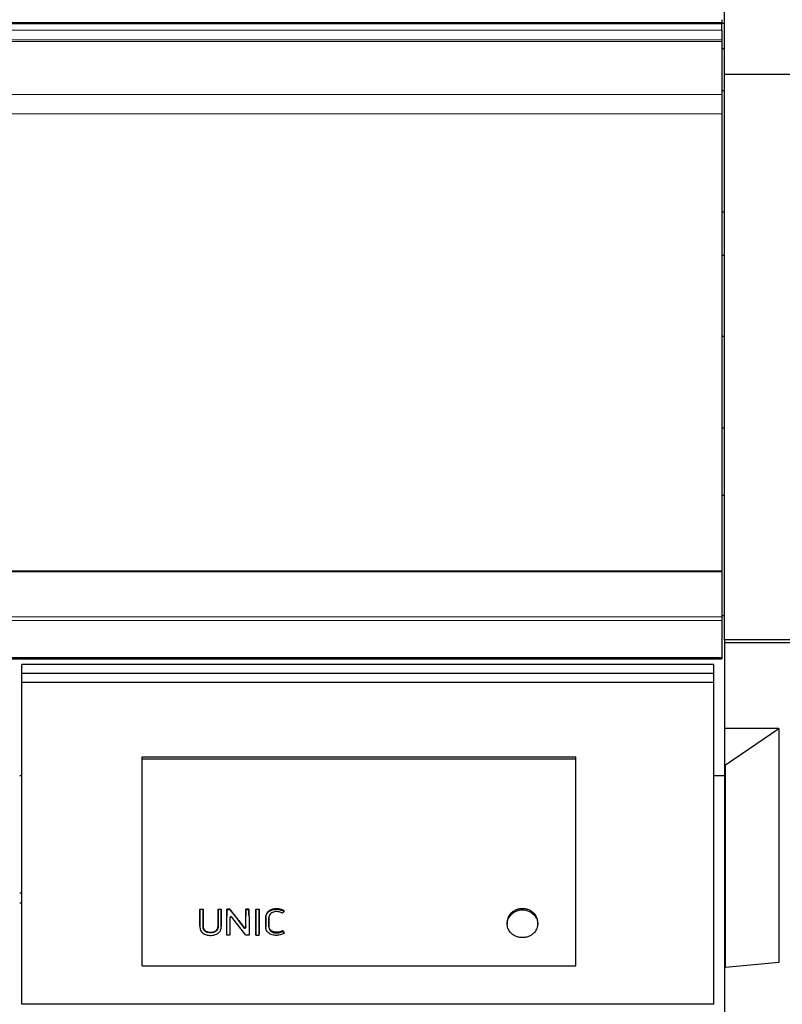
# Model space of a CAD drawing. Header units: inches. Extents: x 0 to 23760, y -13 to 16800.
# Tile 204 of 247: x 21005 to 21709, y 12959 to 13868. Entities that reach past the tile are written whole.
import ezdxf

# ---------------------------------------------------------------- set-up
doc = ezdxf.new("R2010")
doc.units = ezdxf.units.IN
doc.layers.add('1', color=7, linetype='Continuous', true_color=0xffffff)
doc.layers.add('254', color=7, linetype='Continuous', true_color=0xffffff)

msp = doc.modelspace()

# ---------------------------------------------------------------- linework, layer by layer
at = {"layer": '1', "color": 2, "linetype": 'Continuous', "lineweight": 25}
for p, q in [((21655.486, 13817.059), (21655.486, 14085.796)), ((21652.987, 13863.701), (20277.987, 13863.701)), ((21652.987, 13867.56), (21652.987, 13865.004)), ((21652.987, 13865.004), (21652.987, 13863.701)), ((21655.486, 13864.029), (21652.987, 13864.029)), ((21652.987, 13857.779), (21652.987, 13863.701)), ((21652.987, 13857.779), (21652.987, 13848.873)), ((21652.987, 13848.873), (21652.987, 13847.558)), ((21652.987, 13847.558), (21652.987, 13847.402)), ((21652.987, 13847.402), (21652.987, 13847.289)), ((21652.987, 13847.289), (21652.987, 13798.446)), ((21655.486, 13840.796), (21652.987, 13840.796)), ((21655.486, 13295.02), (21655.486, 13817.059)), ((22011.986, 13817.059), (21655.486, 13817.059)), ((21655.486, 13801.796), (21652.987, 13801.796)), ((21652.987, 13798.446), (21652.987, 13780.705)), ((21652.987, 13780.705), (21652.987, 13358.943)), ((21655.486, 13689.796), (21652.987, 13689.796)), ((21655.486, 13649.796), (21652.987, 13649.796)), ((21652.986, 13575.441), (21655.486, 13575.441)), ((21652.986, 13490.866), (21655.486, 13490.866)), ((21652.957, 13428.548), (21655.486, 13428.548)), ((20277.987, 13358.943), (21652.987, 13358.943)), ((20277.987, 13358.376), (21652.987, 13358.376)), ((21652.987, 13358.943), (21652.987, 13358.376)), ((21652.987, 13358.376), (21652.987, 13316.235)), ((21652.957, 13317.672), (21655.486, 13317.672)), ((21652.987, 13316.235), (21652.987, 13313.126)), ((21652.987, 13313.126), (21652.987, 13279.003)), ((21986.986, 13295.02), (21655.486, 13295.02)), ((21655.486, 13295.02), (21655.486, 13292.281)), ((21986.986, 13292.281), (21655.486, 13292.281)), ((21655.486, 13292.281), (21655.486, 13213.428)), ((21652.987, 13279.003), (21652.987, 13278.467)), ((21652.987, 13278.467), (21652.987, 13277.507)), ((20277.987, 13277.507), (21652.987, 13277.507)), ((21705.775, 13213.434), (21655.486, 13213.434)), ((21655.486, 13213.434), (21655.486, 13179.824)), ((21656.486, 13179.824), (21705.775, 13213.434)), ((21705.775, 13213.434), (21705.775, 12997.458)), ((21117.749, 13187.053), (21518.249, 13187.053)), ((21117.749, 13185.451), (21117.749, 13187.053)), ((21518.249, 13185.451), (21518.249, 13187.053)), ((21117.749, 13185.451), (21518.249, 13185.451)), ((21117.749, 12994.291), (21117.749, 13185.451)), ((21518.249, 12994.291), (21518.249, 13185.451)), ((21655.486, 13179.824), (21655.486, 12992.664)), ((21656.486, 13179.824), (21655.486, 13179.824)), ((21656.486, 12992.664), (21656.486, 13179.824)), ((21004.731, 13169.912), (21006.724, 13169.912)), ((21645.676, 13169.912), (21655.486, 13169.912)), ((21006.741, 13061.456), (21004.741, 13061.456)), ((21006.741, 13052.221), (21004.741, 13052.221)), ((21171.209, 13046.13), (21171.209, 13046.571)), ((21171.209, 13046.571), (21174.01, 13046.571)), ((21174.01, 13046.13), (21171.209, 13046.13)), ((21174.01, 13046.13), (21174.01, 13046.571)), ((21187.973, 13046.13), (21187.973, 13046.571)), ((21187.973, 13046.571), (21190.774, 13046.571)), ((21190.774, 13046.13), (21187.973, 13046.13)), ((21190.774, 13046.13), (21190.774, 13046.571)), ((21198.842, 13046.571), (21195.999, 13046.571)), ((21195.999, 13046.13), (21195.999, 13046.571)), ((21195.999, 13046.13), (21198.842, 13046.13)), ((21198.842, 13046.13), (21198.842, 13046.571)), ((21216.456, 13046.571), (21213.655, 13046.571)), ((21213.655, 13046.13), (21213.655, 13046.571)), ((21213.655, 13046.13), (21216.456, 13046.13)), ((21216.456, 13046.13), (21216.456, 13046.571)), ((21222.929, 13046.571), (21225.73, 13046.571)), ((21222.929, 13046.13), (21222.929, 13046.571)), ((21225.73, 13046.13), (21222.929, 13046.13)), ((21225.73, 13046.13), (21225.73, 13046.571)), ((21248.799, 13044.605), (21248.799, 13045.05)), ((21190.807, 13029.932), (21190.786, 13039.725)), ((21195.951, 13022.679), (21195.987, 13039.725)), ((21198.814, 13038.797), (21198.848, 13022.679)), ((21213.555, 13022.679), (21200.637, 13039.288)), ((21205.396, 13037.69), (21211.795, 13029.455)), ((21213.622, 13029.938), (21213.643, 13039.725)), ((21216.468, 13039.725), (21216.504, 13022.679)), ((21222.917, 13039.725), (21222.881, 13022.679)), ((21225.777, 13022.679), (21225.742, 13039.725)), ((21454.833, 13034.607), (21454.833, 13032.976)), ((21483.027, 13032.976), (21483.027, 13034.607)), ((21171.174, 13030.747), (21171.174, 13030.199)), ((21190.807, 13029.915), (21190.807, 13029.932)), ((21231.992, 13030.653), (21231.992, 13030.105)), ((21234.855, 13031.425), (21234.855, 13031.962)), ((21247.568, 13026.094), (21247.568, 13026.69)), ((21247.568, 13026.094), (21248.896, 13024.243)), ((21248.896, 13024.243), (21248.896, 13024.864)), ((21195.951, 13022.679), (21195.951, 13023.323)), ((21198.848, 13022.679), (21195.951, 13022.679)), ((21198.848, 13022.679), (21198.848, 13023.323)), ((21216.504, 13022.679), (21213.555, 13022.679)), ((21216.504, 13022.679), (21216.504, 13023.323)), ((21222.881, 13022.679), (21222.881, 13023.323)), ((21222.881, 13022.679), (21225.777, 13022.679)), ((21225.777, 13022.679), (21225.777, 13023.323)), ((21705.775, 12997.458), (21656.486, 12992.664)), ((21117.749, 12994.291), (21518.249, 12994.291)), ((21656.486, 12992.664), (21655.486, 12992.664)), ((21655.486, 12992.661), (21655.486, 12670.017))]:
    msp.add_line(p, q, dxfattribs=at)
at = {"layer": '1', "color": 110, "linetype": 'Continuous', "lineweight": 13}
for p, q in [((16427.987, 13865.004), (21652.987, 13865.004)), ((20277.987, 13857.779), (21652.987, 13857.779)), ((20277.987, 13848.873), (21652.987, 13848.873)), ((20277.987, 13847.558), (21652.987, 13847.558)), ((20277.987, 13847.402), (21652.987, 13847.402)), ((20277.987, 13847.289), (21652.987, 13847.289)), ((20277.987, 13798.446), (21652.987, 13798.446)), ((20277.987, 13780.705), (21652.987, 13780.705)), ((20277.987, 13316.235), (21652.987, 13316.235)), ((20277.987, 13313.126), (21652.987, 13313.126)), ((20277.987, 13279.003), (21652.987, 13279.003)), ((20277.987, 13278.467), (21652.987, 13278.467)), ((21241.612, 13046.441), (21241.612, 13046.881)), ((21171.197, 13039.725), (21171.197, 13040.192)), ((21174.022, 13039.725), (21174.022, 13040.192)), ((21187.961, 13039.725), (21187.961, 13040.192)), ((21190.786, 13039.725), (21190.786, 13040.192)), ((21195.987, 13039.725), (21195.987, 13040.192)), ((21198.814, 13038.797), (21198.814, 13038.798)), ((21205.396, 13037.69), (21205.396, 13038.169)), ((21213.643, 13039.725), (21213.643, 13040.192)), ((21216.468, 13039.725), (21216.468, 13040.192)), ((21222.917, 13039.725), (21222.917, 13040.192)), ((21225.742, 13039.725), (21225.742, 13040.192)), ((21232.033, 13039.469), (21232.033, 13039.937)), ((21457.263, 13041.535), (21457.263, 13040.079)), ((21480.597, 13041.535), (21480.597, 13040.079)), ((21190.807, 13029.932), (21190.807, 13030.482)), ((21211.795, 13029.455), (21211.795, 13030.009)), ((21213.622, 13029.938), (21213.622, 13030.487))]:
    msp.add_line(p, q, dxfattribs=at)
at = {"layer": '1', "color": 2, "linetype": 'Continuous', "lineweight": 25}
for centre, major_axis, ratio, start_param, end_param in [((21468.93, 13033.134), (-14.051, 0), 0.8870108, 3.7326986, 5.6920794), ((21190.764, 13642.457), (-1.911, 1200.902), 0.0009009, 2.0961392, 2.105511), ((21196.009, 13641.556), (1.91, 1199.783), 0.0009006, 4.171048, 4.1873742), ((21199.815, 13038.789), (-1.001, 0.044), 0.8870641, 3.788573, 6.3244483), ((21198.789, 13641.65), (-1.91, 1199.9), 0.0009006, 2.0967348, 2.1121704), ((21195.532, 13641.71), (-759.045, 1185.848), 0.2418607, 1.9442257, 1.9521119), ((21213.665, 13640.91), (1.909, 1198.981), 0.0009003, 4.1782304, 4.1876088), ((21216.445, 13641.687), (-1.91, 1199.946), 0.0009006, 2.0958592, 2.1121836), ((21222.939, 13641.688), (1.91, 1199.947), 0.0009006, 4.1710013, 4.1873258), ((21225.719, 13641.754), (-1.91, 1200.029), 0.0009007, 2.0958837, 2.1122072), ((21212.621, 13029.946), (-1.001, 0.027), 0.8769779, 0.6237267, 3.1630783), ((21230.25, 13638.437), (-693.968, 1184.986), 0.232747, 1.9722772, 1.974055)]:
    msp.add_ellipse(centre, major_axis=major_axis, ratio=ratio, start_param=start_param, end_param=end_param, dxfattribs=at)
for points in [[(21171.197, 13040.192), (21171.201, 13042.315), (21171.205, 13044.441), (21171.209, 13046.571)], [(21174.01, 13046.571), (21174.014, 13044.441), (21174.017, 13042.315), (21174.022, 13040.192)], [(21187.961, 13040.192), (21187.966, 13042.315), (21187.969, 13044.441), (21187.973, 13046.571)], [(21190.774, 13046.571), (21190.778, 13044.441), (21190.782, 13042.315), (21190.786, 13040.192)], [(21195.999, 13046.571), (21195.995, 13044.441), (21195.991, 13042.315), (21195.987, 13040.192)], [(21213.655, 13046.571), (21213.651, 13044.441), (21213.647, 13042.315), (21213.643, 13040.192)], [(21216.468, 13040.192), (21216.463, 13042.315), (21216.46, 13044.441), (21216.456, 13046.571)], [(21222.917, 13040.192), (21222.921, 13042.315), (21222.925, 13044.441), (21222.929, 13046.571)], [(21225.73, 13046.571), (21225.734, 13044.441), (21225.737, 13042.315), (21225.742, 13040.192)], [(21247.448, 13042.766), (21246.504, 13043.362), (21245.446, 13043.738), (21244.327, 13043.993)]]:
    msp.add_open_spline(points, degree=3, dxfattribs=at)
for points, knots in [([(21171.209, 13046.13), (21171.208, 13045.55), (21171.207, 13044.97), (21171.203, 13042.835), (21171.2, 13041.28), (21171.197, 13039.725)], [0, 0, 0, 0, 0.2717687, 0.2717687, 1, 1, 1, 1]), ([(21174.022, 13039.725), (21174.021, 13040.306), (21174.02, 13040.886), (21174.015, 13043.021), (21174.013, 13044.576), (21174.01, 13046.13)], [0, 0, 0, 0, 0.2717687, 0.2717687, 1, 1, 1, 1]), ([(21187.973, 13046.13), (21187.972, 13045.55), (21187.971, 13044.97), (21187.967, 13042.835), (21187.965, 13041.28), (21187.961, 13039.725)], [0, 0, 0, 0, 0.2717687, 0.2717687, 1, 1, 1, 1]), ([(21190.786, 13039.725), (21190.785, 13040.306), (21190.784, 13040.886), (21190.78, 13043.021), (21190.777, 13044.576), (21190.774, 13046.13)], [0, 0, 0, 0, 0.2717687, 0.2717687, 1, 1, 1, 1]), ([(21195.987, 13039.725), (21195.99, 13041.28), (21195.993, 13042.835), (21195.997, 13044.97), (21195.998, 13045.55), (21195.999, 13046.13)], [0, 0, 0, 0, 0.7282313, 0.7282313, 1, 1, 1, 1]), ([(21205.396, 13038.169), (21204.304, 13039.566), (21203.211, 13040.965), (21201.027, 13043.766), (21199.935, 13045.168), (21198.842, 13046.571)], [0, 0, 0, 0, 0.5, 0.5, 1, 1, 1, 1]), ([(21198.842, 13046.13), (21199.907, 13044.759), (21200.972, 13043.388), (21202.783, 13041.055), (21203.53, 13040.093), (21204.65, 13038.651), (21205.023, 13038.171), (21205.396, 13037.69)], [0, 0, 0, 0, 0.4873931, 0.4873931, 0.829131, 0.829131, 1, 1, 1, 1]), ([(21213.643, 13039.725), (21213.646, 13041.28), (21213.649, 13042.835), (21213.653, 13044.97), (21213.654, 13045.55), (21213.655, 13046.13)], [0, 0, 0, 0, 0.7282313, 0.7282313, 1, 1, 1, 1]), ([(21216.456, 13046.13), (21216.459, 13044.576), (21216.461, 13043.021), (21216.465, 13040.886), (21216.467, 13040.306), (21216.468, 13039.725)], [0, 0, 0, 0, 0.7282313, 0.7282313, 1, 1, 1, 1]), ([(21222.929, 13046.13), (21222.928, 13045.55), (21222.927, 13044.97), (21222.923, 13042.835), (21222.92, 13041.28), (21222.917, 13039.725)], [0, 0, 0, 0, 0.2717687, 0.2717687, 1, 1, 1, 1]), ([(21225.742, 13039.725), (21225.74, 13040.306), (21225.739, 13040.886), (21225.735, 13043.021), (21225.732, 13044.576), (21225.73, 13046.13)], [0, 0, 0, 0, 0.2717687, 0.2717687, 1, 1, 1, 1]), ([(21241.612, 13046.881), (21241.033, 13046.881), (21240.461, 13046.846), (21239.329, 13046.701), (21238.77, 13046.592), (21238.149, 13046.423), (21238.08, 13046.404), (21237.943, 13046.364), (21237.739, 13046.302), (21237.269, 13046.146), (21236.879, 13045.99), (21236.371, 13045.762), (21236.123, 13045.638), (21235.761, 13045.435), (21235.642, 13045.364), (21235.466, 13045.255), (21235.407, 13045.217), (21235.291, 13045.141), (21235.234, 13045.103), (21234.726, 13044.752), (21234.317, 13044.405), (21233.766, 13043.836), (21233.594, 13043.637), (21233.391, 13043.379), (21233.351, 13043.327), (21233.273, 13043.221), (21233.234, 13043.168), (21233.121, 13043.007), (21233.049, 13042.899), (21232.843, 13042.571), (21232.719, 13042.347), (21232.5, 13041.89), (21232.405, 13041.657), (21232.287, 13041.298), (21232.251, 13041.177), (21232.204, 13040.994), (21232.189, 13040.932), (21232.161, 13040.809), (21232.095, 13040.5), (21232.054, 13040.188), (21232.033, 13039.937)], [0, 0, 0, 0, 0.125, 0.125, 0.25, 0.25, 0.265625, 0.265625, 0.28125, 0.3125, 0.375, 0.375, 0.4375, 0.4375, 0.46875, 0.46875, 0.484375, 0.484375, 0.5, 0.5, 0.625, 0.625, 0.6875, 0.6875, 0.703125, 0.703125, 0.71875, 0.71875, 0.75, 0.75, 0.8125, 0.8125, 0.875, 0.875, 0.90625, 0.90625, 0.921875, 0.921875, 0.9375, 1, 1, 1, 1]), ([(21232.033, 13039.469), (21232.074, 13039.973), (21232.167, 13040.468), (21232.482, 13041.436), (21232.707, 13041.901), (21233.255, 13042.775), (21233.581, 13043.194), (21234.321, 13043.962), (21234.731, 13044.309), (21235.629, 13044.932), (21236.119, 13045.206), (21237.136, 13045.664), (21237.668, 13045.851), (21239.323, 13046.301), (21240.456, 13046.441), (21241.612, 13046.441)], [0, 0, 0, 0, 0.125, 0.125, 0.25, 0.25, 0.375, 0.375, 0.5, 0.5, 0.625, 0.625, 0.75, 0.75, 1, 1, 1, 1]), ([(21237.418, 13043.2), (21236.869, 13042.854), (21236.385, 13042.419), (21235.627, 13041.445), (21235.328, 13040.899), (21234.956, 13039.768), (21234.868, 13039.173), (21234.835, 13038.287), (21234.841, 13037.991), (21234.842, 13037.4), (21234.845, 13035.922), (21234.85, 13033.853), (21234.853, 13032.08), (21234.856, 13030.898), (21234.838, 13030.303), (21234.982, 13029.136), (21235.135, 13028.554), (21235.653, 13027.47), (21236.007, 13026.956), (21236.874, 13026.063), (21237.402, 13025.687), (21238.566, 13025.093), (21239.2, 13024.885), (21240.516, 13024.616), (21241.183, 13024.565), (21242.531, 13024.598), (21243.203, 13024.665), (21244.513, 13024.885), (21245.158, 13025.029), (21246.409, 13025.463), (21247.014, 13025.748), (21247.568, 13026.094)], [0, 0, 0, 0, 0.0625, 0.0625, 0.125, 0.125, 0.1875, 0.1875, 0.21875, 0.21875, 0.25, 0.375, 0.4375, 0.4375, 0.5, 0.5, 0.5625, 0.5625, 0.625, 0.625, 0.6875, 0.6875, 0.75, 0.75, 0.8125, 0.8125, 0.875, 0.875, 0.9375, 0.9375, 1, 1, 1, 1]), ([(21244.327, 13043.993), (21243.159, 13044.26), (21241.942, 13044.378), (21240.165, 13044.211), (21239.57, 13044.096), (21238.44, 13043.747), (21237.909, 13043.51), (21237.418, 13043.2)], [0, 0, 0, 0, 0.5, 0.5, 0.75, 0.75, 1, 1, 1, 1]), ([(21248.799, 13045.05), (21248.285, 13045.38), (21247.739, 13045.664), (21247.089, 13045.931), (21247.017, 13045.96), (21246.871, 13046.016), (21246.798, 13046.043), (21246.578, 13046.122), (21246.431, 13046.172), (21245.985, 13046.312), (21245.684, 13046.394), (21245.075, 13046.537), (21244.767, 13046.599), (21244.301, 13046.678), (21244.067, 13046.713), (21243.831, 13046.744), (21243.673, 13046.763), (21243.594, 13046.772), (21243.199, 13046.815), (21242.883, 13046.84), (21242.248, 13046.873), (21241.93, 13046.881), (21241.612, 13046.881)], [0, 0, 0, 0, 0.25, 0.25, 0.28125, 0.28125, 0.3125, 0.3125, 0.375, 0.375, 0.5, 0.5, 0.625, 0.625, 0.6875, 0.71875, 0.71875, 0.75, 0.75, 0.875, 0.875, 1, 1, 1, 1]), ([(21241.612, 13046.441), (21242.886, 13046.441), (21244.158, 13046.313), (21245.999, 13045.878), (21246.602, 13045.69), (21247.744, 13045.218), (21248.286, 13044.935), (21248.799, 13044.605)], [0, 0, 0, 0, 0.5, 0.5, 0.75, 0.75, 1, 1, 1, 1]), ([(21248.799, 13044.605), (21248.708, 13044.481), (21248.617, 13044.357), (21248.166, 13043.744), (21247.807, 13043.255), (21247.448, 13042.766)], [0, 0, 0, 0, 0.202463, 0.202463, 1, 1, 1, 1]), ([(21480.597, 13041.535), (21480.436, 13041.743), (21480.1, 13042.149), (21479.739, 13042.533), (21479.178, 13043.095), (21478.779, 13043.449), (21478.143, 13043.948), (21477.924, 13044.11), (21477.587, 13044.344), (21477.473, 13044.42), (21477.241, 13044.571), (21477.124, 13044.644), (21476.535, 13045.004), (21476.047, 13045.264), (21475.04, 13045.73), (21474.521, 13045.937), (21473.718, 13046.206), (21473.446, 13046.289), (21473.101, 13046.384), (21473.032, 13046.402), (21472.894, 13046.438), (21472.686, 13046.491), (21472.478, 13046.539), (21471.781, 13046.69), (21471.22, 13046.781), (21470.087, 13046.903), (21469.516, 13046.934), (21468.795, 13046.934), (21468.651, 13046.932), (21468.434, 13046.927), (21468.362, 13046.924), (21468.218, 13046.919), (21467.858, 13046.902), (21467.5, 13046.873), (21466.648, 13046.782), (21466.087, 13046.692), (21465.255, 13046.512), (21464.704, 13046.377), (21464.161, 13046.212), (21463.823, 13046.099), (21463.756, 13046.076), (21463.622, 13046.029), (21463.422, 13045.958), (21463.224, 13045.883), (21462.832, 13045.727), (21462.576, 13045.617), (21461.82, 13045.267), (21461.333, 13045.008), (21460.63, 13044.581), (21460.401, 13044.431), (21460.063, 13044.198), (21459.951, 13044.118), (21459.786, 13043.997), (21459.731, 13043.956), (21459.623, 13043.873), (21459.569, 13043.832), (21459.087, 13043.454), (21458.685, 13043.099), (21458.122, 13042.535), (21457.76, 13042.149), (21457.424, 13041.743), (21457.263, 13041.535)], [0, 0, 0, 0, 0.03125, 0.0625, 0.0625, 0.125, 0.125, 0.15625, 0.15625, 0.171875, 0.171875, 0.1875, 0.1875, 0.25, 0.25, 0.3125, 0.3125, 0.34375, 0.34375, 0.3515625, 0.3515625, 0.359375, 0.375, 0.375, 0.4375, 0.4375, 0.5, 0.5, 0.515625, 0.515625, 0.5234375, 0.5234375, 0.53125, 0.5625, 0.5625, 0.625, 0.625, 0.65625, 0.6875, 0.6875, 0.6953125, 0.6953125, 0.703125, 0.71875, 0.71875, 0.75, 0.75, 0.8125, 0.8125, 0.84375, 0.84375, 0.859375, 0.859375, 0.8671875, 0.8671875, 0.875, 0.875, 0.9375, 0.9375, 0.96875, 1, 1, 1, 1]), ([(21171.197, 13039.725), (21171.191, 13036.814), (21171.185, 13033.903), (21171.177, 13030.263), (21171.148, 13029.535), (21171.363, 13028.083), (21171.599, 13027.351), (21172.34, 13026.004), (21172.826, 13025.389), (21174.004, 13024.321), (21174.699, 13023.867), (21176.189, 13023.155), (21177.002, 13022.889), (21178.642, 13022.521), (21179.48, 13022.416), (21181.189, 13022.346), (21182.041, 13022.379), (21183.717, 13022.596), (21184.554, 13022.784), (21186.142, 13023.327), (21186.9, 13023.689), (21188.26, 13024.586), (21188.863, 13025.126), (21189.84, 13026.345), (21190.219, 13027.005), (21190.707, 13028.446), (21190.808, 13029.183), (21190.807, 13029.932)], [0, 0, 0, 0, 0.25, 0.25, 0.3125, 0.3125, 0.375, 0.375, 0.4375, 0.4375, 0.5, 0.5, 0.5625, 0.5625, 0.625, 0.625, 0.6875, 0.6875, 0.75, 0.75, 0.8125, 0.8125, 0.875, 0.875, 0.9375, 0.9375, 1, 1, 1, 1]), ([(21171.174, 13030.747), (21171.174, 13030.966), (21171.177, 13031.185), (21171.179, 13031.496), (21171.179, 13031.587), (21171.179, 13031.77), (21171.18, 13032.044), (21171.181, 13032.683), (21171.184, 13033.963), (21171.186, 13035.06), (21171.191, 13037.257), (21171.194, 13038.724), (21171.197, 13040.192)], [0, 0, 0, 0, 0.0698215, 0.0698215, 0.0988896, 0.0988896, 0.1279577, 0.1860938, 0.3023661, 0.5349108, 0.5349108, 1, 1, 1, 1]), ([(21174.022, 13040.192), (21174.025, 13038.63), (21174.03, 13036.291), (21174.036, 13033.567), (21174.038, 13032.401), (21174.039, 13031.963), (21174.039, 13031.915), (21174.039, 13031.818), (21174.039, 13031.672), (21174.037, 13031.332), (21174.039, 13031.041), (21174.046, 13030.798), (21174.048, 13030.749), (21174.053, 13030.653), (21174.061, 13030.507), (21174.074, 13030.363), (21174.105, 13030.074), (21174.134, 13029.883), (21174.212, 13029.504), (21174.26, 13029.316), (21174.333, 13029.082), (21174.348, 13029.035), (21174.381, 13028.942), (21174.397, 13028.896), (21174.45, 13028.757), (21174.487, 13028.666), (21174.568, 13028.486), (21174.61, 13028.397), (21174.701, 13028.222), (21174.749, 13028.136), (21174.901, 13027.88), (21175.013, 13027.714), (21175.198, 13027.473), (21175.262, 13027.394), (21175.363, 13027.278), (21175.397, 13027.239), (21175.468, 13027.163), (21175.504, 13027.125), (21175.686, 13026.94), (21175.84, 13026.801), (21176.166, 13026.54), (21176.339, 13026.419), (21176.61, 13026.25), (21176.703, 13026.196), (21176.845, 13026.118), (21176.893, 13026.092), (21176.99, 13026.042), (21177.039, 13026.018), (21177.285, 13025.899), (21177.487, 13025.813), (21177.898, 13025.661), (21178.109, 13025.593), (21178.43, 13025.505), (21178.538, 13025.478), (21178.702, 13025.44), (21178.756, 13025.428), (21178.866, 13025.405), (21178.921, 13025.394), (21179.195, 13025.34), (21179.416, 13025.305), (21179.858, 13025.249), (21180.301, 13025.207), (21180.747, 13025.193), (21181.194, 13025.194), (21181.419, 13025.201), (21181.7, 13025.219), (21181.756, 13025.223), (21181.869, 13025.232), (21182.037, 13025.247), (21182.203, 13025.266), (21182.535, 13025.31), (21182.754, 13025.346), (21183.187, 13025.433), (21183.402, 13025.484), (21183.666, 13025.558), (21183.719, 13025.573), (21183.824, 13025.604), (21183.877, 13025.62), (21184.033, 13025.671), (21184.241, 13025.742), (21184.445, 13025.824), (21184.598, 13025.889), (21184.648, 13025.911), (21184.748, 13025.957), (21184.798, 13025.981), (21185.044, 13026.1), (21185.233, 13026.204), (21185.596, 13026.429), (21185.771, 13026.551), (21186.02, 13026.747), (21186.101, 13026.815), (21186.2, 13026.903), (21186.219, 13026.92), (21186.258, 13026.956), (21186.316, 13027.01), (21186.372, 13027.065), (21186.555, 13027.249), (21186.69, 13027.403), (21186.878, 13027.643), (21186.938, 13027.725), (21187.053, 13027.891), (21187.136, 13028.017), (21187.213, 13028.147), (21187.263, 13028.234), (21187.288, 13028.278), (21187.359, 13028.411), (21187.403, 13028.501), (21187.486, 13028.681), (21187.525, 13028.772), (21187.597, 13028.955), (21187.629, 13029.047), (21187.72, 13029.326), (21187.77, 13029.515), (21187.829, 13029.802), (21187.847, 13029.898), (21187.877, 13030.091), (21187.915, 13030.381), (21187.933, 13030.672), (21187.94, 13030.914), (21187.941, 13030.963), (21187.942, 13031.059), (21187.942, 13031.108), (21187.943, 13031.253), (21187.944, 13031.544), (21187.946, 13032.223), (21187.95, 13033.58), (21187.955, 13036.299), (21187.958, 13038.633), (21187.961, 13040.192)], [0, 0, 0, 0, 0.125, 0.1875, 0.21875, 0.21875, 0.2226563, 0.2226563, 0.2265625, 0.234375, 0.25, 0.25, 0.2539063, 0.2539063, 0.2578125, 0.265625, 0.265625, 0.28125, 0.28125, 0.296875, 0.296875, 0.3007813, 0.3007813, 0.3046875, 0.3046875, 0.3125, 0.3125, 0.3203125, 0.3203125, 0.328125, 0.328125, 0.34375, 0.34375, 0.3515625, 0.3515625, 0.3554688, 0.3554688, 0.359375, 0.359375, 0.375, 0.375, 0.390625, 0.390625, 0.3984375, 0.3984375, 0.4023438, 0.4023438, 0.40625, 0.40625, 0.421875, 0.421875, 0.4375, 0.4375, 0.4453125, 0.4453125, 0.4492188, 0.4492188, 0.453125, 0.453125, 0.46875, 0.46875, 0.484375, 0.5, 0.5, 0.515625, 0.515625, 0.5195313, 0.5195313, 0.5234375, 0.53125, 0.53125, 0.546875, 0.546875, 0.5625, 0.5625, 0.5664063, 0.5664063, 0.5703125, 0.5703125, 0.578125, 0.5859375, 0.5859375, 0.5898438, 0.5898438, 0.59375, 0.59375, 0.609375, 0.609375, 0.625, 0.625, 0.6328125, 0.6328125, 0.6347656, 0.6347656, 0.6367188, 0.640625, 0.640625, 0.65625, 0.65625, 0.6640625, 0.6640625, 0.671875, 0.6757813, 0.6757813, 0.6796875, 0.6796875, 0.6875, 0.6875, 0.6953125, 0.6953125, 0.703125, 0.703125, 0.71875, 0.71875, 0.7265625, 0.7265625, 0.734375, 0.75, 0.75, 0.7539063, 0.7539063, 0.7578125, 0.7578125, 0.765625, 0.78125, 0.8125, 0.875, 1, 1, 1, 1]), ([(21187.961, 13039.725), (21187.955, 13036.659), (21187.954, 13033.592), (21187.941, 13030.143), (21187.914, 13029.76), (21187.789, 13028.996), (21187.687, 13028.61), (21187.388, 13027.862), (21187.194, 13027.508), (21186.721, 13026.836), (21186.439, 13026.518), (21185.488, 13025.685), (21184.692, 13025.264), (21182.985, 13024.733), (21182.068, 13024.596), (21180.267, 13024.562), (21179.354, 13024.659), (21177.619, 13025.1), (21176.789, 13025.47), (21175.771, 13026.25), (21175.465, 13026.552), (21174.95, 13027.201), (21174.736, 13027.552), (21174.224, 13028.657), (21174.076, 13029.448), (21174.032, 13030.633), (21174.04, 13031.029), (21174.039, 13031.819), (21174.036, 13033.005), (21174.03, 13035.772), (21174.025, 13038.144), (21174.022, 13039.725)], [0, 0, 0, 0, 0.25, 0.25, 0.28125, 0.28125, 0.3125, 0.3125, 0.34375, 0.34375, 0.375, 0.375, 0.4375, 0.4375, 0.5, 0.5, 0.5625, 0.5625, 0.625, 0.625, 0.65625, 0.65625, 0.6875, 0.6875, 0.75, 0.75, 0.78125, 0.78125, 0.8125, 0.875, 1, 1, 1, 1]), ([(21248.896, 13024.243), (21248.332, 13023.889), (21247.719, 13023.601), (21246.464, 13023.116), (21245.819, 13022.911), (21244.485, 13022.6), (21243.8, 13022.494), (21242.432, 13022.373), (21241.745, 13022.352), (21240.36, 13022.406), (21239.676, 13022.486), (21238.336, 13022.753), (21237.672, 13022.942), (21235.783, 13023.671), (21234.641, 13024.398), (21233.35, 13025.806), (21232.988, 13026.326), (21232.424, 13027.417), (21232.227, 13028.004), (21232.06, 13028.892), (21232.023, 13029.191), (21231.989, 13029.792), (21231.992, 13030.095), (21231.994, 13031.003), (21231.998, 13032.817), (21232.003, 13035.236), (21232.007, 13037.353), (21232.009, 13038.26), (21232.01, 13038.864), (21232.01, 13039.167), (21232.033, 13039.469)], [0, 0, 0, 0, 0.0625, 0.0625, 0.125, 0.125, 0.1875, 0.1875, 0.25, 0.25, 0.3125, 0.3125, 0.375, 0.375, 0.5, 0.5, 0.5625, 0.5625, 0.625, 0.625, 0.65625, 0.65625, 0.6875, 0.6875, 0.75, 0.875, 0.9375, 0.96875, 0.96875, 1, 1, 1, 1]), ([(21232.033, 13039.937), (21232.01, 13039.638), (21232.01, 13039.34), (21232.009, 13038.743), (21232.009, 13038.444), (21232.007, 13037.549), (21232.003, 13035.759), (21231.999, 13033.972), (21231.995, 13032.187), (21231.994, 13031.592), (21231.993, 13030.923), (21231.992, 13030.849), (21231.992, 13030.736), (21231.992, 13030.698), (21231.992, 13030.66)], [0, 0, 0, 0, 0.0963484, 0.0963484, 0.1926968, 0.1926968, 0.3853936, 0.7707872, 0.7707872, 0.963484, 0.963484, 0.9875711, 0.9875711, 1, 1, 1, 1]), ([(21247.568, 13026.69), (21247.43, 13026.605), (21247.289, 13026.524), (21247.003, 13026.369), (21246.712, 13026.223), (21246.263, 13026.027), (21245.955, 13025.912), (21245.642, 13025.804), (21245.483, 13025.755), (21245.242, 13025.686), (21245.161, 13025.664), (21244.998, 13025.621), (21244.916, 13025.601), (21244.508, 13025.505), (21244.179, 13025.441), (21243.519, 13025.333), (21243.187, 13025.29), (21242.687, 13025.242), (21242.52, 13025.229), (21242.185, 13025.208), (21242.017, 13025.201), (21241.681, 13025.193), (21241.512, 13025.193), (21241.258, 13025.201), (21241.173, 13025.204), (21241.003, 13025.213), (21240.917, 13025.219), (21240.662, 13025.241), (21240.494, 13025.26), (21240.16, 13025.308), (21239.994, 13025.336), (21239.665, 13025.404), (21239.502, 13025.442), (21239.178, 13025.529), (21239.018, 13025.577), (21238.82, 13025.644), (21238.78, 13025.658), (21238.701, 13025.686), (21238.662, 13025.701), (21238.545, 13025.745), (21238.39, 13025.806), (21238.24, 13025.873), (21238.091, 13025.942), (21238.018, 13025.978), (21237.8, 13026.089), (21237.659, 13026.167), (21237.385, 13026.335), (21237.251, 13026.423), (21237.057, 13026.564), (21236.961, 13026.636), (21236.868, 13026.711), (21236.806, 13026.762), (21236.776, 13026.788), (21236.685, 13026.866), (21236.626, 13026.919), (21236.512, 13027.027), (21236.456, 13027.083), (21236.294, 13027.25), (21236.192, 13027.366), (21235.998, 13027.604), (21235.907, 13027.726), (21235.777, 13027.914), (21235.714, 13028.009), (21235.655, 13028.106), (21235.615, 13028.171), (21235.596, 13028.204), (21235.539, 13028.303), (21235.503, 13028.369), (21235.434, 13028.503), (21235.4, 13028.57), (21235.305, 13028.772), (21235.249, 13028.909), (21235.149, 13029.187), (21235.104, 13029.327), (21235.028, 13029.611), (21234.995, 13029.755), (21234.961, 13029.936), (21234.955, 13029.972), (21234.942, 13030.045), (21234.936, 13030.081), (21234.92, 13030.19), (21234.91, 13030.263), (21234.869, 13030.626), (21234.858, 13030.917), (21234.853, 13031.353), (21234.853, 13031.499), (21234.854, 13031.718), (21234.854, 13031.827), (21234.855, 13031.936), (21234.855, 13032.009), (21234.854, 13032.045), (21234.853, 13032.664), (21234.849, 13034.413), (21234.845, 13036.31), (21234.842, 13037.698), (21234.842, 13037.917), (21234.842, 13038.063), (21234.842, 13038.136), (21234.841, 13038.35), (21234.839, 13038.491), (21234.839, 13038.632)], [0, 0, 0, 0, 0.0196213, 0.0196213, 0.0392426, 0.0588639, 0.0784852, 0.0784852, 0.0981065, 0.0981065, 0.1079172, 0.1079172, 0.1177279, 0.1177279, 0.1569705, 0.1569705, 0.1962131, 0.1962131, 0.2158344, 0.2158344, 0.2354557, 0.2354557, 0.255077, 0.255077, 0.2648877, 0.2648877, 0.2746983, 0.2746983, 0.2943196, 0.2943196, 0.3139409, 0.3139409, 0.3335622, 0.3335622, 0.3531836, 0.3531836, 0.3580889, 0.3580889, 0.3629942, 0.3629942, 0.3728049, 0.3826155, 0.3826155, 0.3924262, 0.3924262, 0.4120475, 0.4120475, 0.4316688, 0.4316688, 0.4414794, 0.4463848, 0.4463848, 0.4512901, 0.4512901, 0.4611008, 0.4611008, 0.4709114, 0.4709114, 0.4905327, 0.4905327, 0.510154, 0.510154, 0.5199647, 0.52487, 0.52487, 0.5297753, 0.5297753, 0.539586, 0.539586, 0.5493966, 0.5493966, 0.569018, 0.569018, 0.5886393, 0.5886393, 0.6082606, 0.6082606, 0.6131659, 0.6131659, 0.6180712, 0.6180712, 0.6278819, 0.6278819, 0.6671245, 0.6671245, 0.6867458, 0.6867458, 0.6965565, 0.7014618, 0.7014618, 0.7063671, 0.7063671, 0.7848523, 0.9418228, 0.9614441, 0.9712548, 0.9712548, 0.9810654, 0.9810654, 1, 1, 1, 1]), ([(21457.602, 13025.394), (21456.734, 13026.457), (21456.06, 13027.621), (21455.356, 13029.483), (21455.176, 13030.114), (21454.924, 13031.396), (21454.852, 13032.052), (21454.806, 13034.007), (21454.995, 13035.297), (21455.821, 13037.813), (21456.438, 13038.989), (21457.263, 13040.079)], [0, 0, 0, 0, 0.25, 0.25, 0.375, 0.375, 0.5, 0.5, 0.75, 0.75, 1, 1, 1, 1]), ([(21457.263, 13041.535), (21456.437, 13040.468), (21455.821, 13039.321), (21455.383, 13038.019), (21455.358, 13037.942), (21455.309, 13037.788), (21455.286, 13037.71), (21455.219, 13037.477), (21455.177, 13037.322), (21455.064, 13036.855), (21455.003, 13036.543), (21454.873, 13035.687), (21454.832, 13035.143), (21454.833, 13034.595)], [0, 0, 0, 0, 0.5174644, 0.5174644, 0.549806, 0.549806, 0.5821475, 0.5821475, 0.6468305, 0.6468305, 0.7761966, 0.7761966, 1, 1, 1, 1]), ([(21480.597, 13040.079), (21481.422, 13038.989), (21482.039, 13037.813), (21482.865, 13035.297), (21483.054, 13034.007), (21483.008, 13032.052), (21482.936, 13031.396), (21482.684, 13030.114), (21482.504, 13029.483), (21481.8, 13027.621), (21481.126, 13026.457), (21480.257, 13025.394)], [0, 0, 0, 0, 0.25, 0.25, 0.5, 0.5, 0.625, 0.625, 0.75, 0.75, 1, 1, 1, 1]), ([(21483.027, 13034.617), (21483.027, 13034.676), (21483.026, 13034.734), (21483.024, 13034.873), (21483.02, 13034.992), (21483.015, 13035.112), (21483.011, 13035.192), (21483.009, 13035.232), (21482.987, 13035.591), (21482.953, 13035.907), (21482.811, 13036.85), (21482.662, 13037.468), (21482.357, 13038.38), (21482.242, 13038.681), (21482.08, 13039.055), (21482.047, 13039.129), (21481.979, 13039.278), (21481.944, 13039.352), (21481.837, 13039.574), (21481.463, 13040.306), (21481.01, 13041.001), (21480.597, 13041.535)], [0, 0, 0, 0, 0.0240411, 0.0240411, 0.0565731, 0.0728391, 0.0728391, 0.089105, 0.089105, 0.2192329, 0.2192329, 0.4794886, 0.4794886, 0.6096164, 0.6096164, 0.6421484, 0.6421484, 0.6746804, 0.6746804, 0.7397443, 1, 1, 1, 1]), ([(21213.622, 13030.487), (21213.622, 13030.441), (21213.618, 13030.396), (21213.605, 13030.328), (21213.6, 13030.305), (21213.588, 13030.261), (21213.58, 13030.239), (21213.564, 13030.196), (21213.554, 13030.174), (21213.534, 13030.132), (21213.523, 13030.111), (21213.499, 13030.071), (21213.485, 13030.051), (21213.457, 13030.012), (21213.443, 13029.993), (21213.411, 13029.956), (21213.394, 13029.938), (21213.36, 13029.904), (21213.342, 13029.887), (21213.304, 13029.855), (21213.284, 13029.84), (21213.243, 13029.81), (21213.222, 13029.796), (21213.179, 13029.77), (21213.156, 13029.757), (21213.111, 13029.734), (21213.087, 13029.723), (21213.04, 13029.703), (21213.015, 13029.694), (21212.966, 13029.677), (21212.941, 13029.67), (21212.89, 13029.656), (21212.864, 13029.651), (21212.812, 13029.641), (21212.786, 13029.637), (21212.733, 13029.631), (21212.707, 13029.629), (21212.654, 13029.626), (21212.627, 13029.626), (21212.574, 13029.627), (21212.548, 13029.629), (21212.495, 13029.634), (21212.468, 13029.637), (21212.416, 13029.646), (21212.39, 13029.651), (21212.339, 13029.663), (21212.314, 13029.67), (21212.264, 13029.685), (21212.239, 13029.694), (21212.191, 13029.713), (21212.167, 13029.723), (21212.097, 13029.756), (21212.053, 13029.782), (21211.99, 13029.824), (21211.97, 13029.839), (21211.931, 13029.87), (21211.912, 13029.886), (21211.858, 13029.936), (21211.825, 13029.971), (21211.795, 13030.009)], [0, 0, 0, 0, 0.0625, 0.0625, 0.09375, 0.09375, 0.125, 0.125, 0.15625, 0.15625, 0.1875, 0.1875, 0.21875, 0.21875, 0.25, 0.25, 0.28125, 0.28125, 0.3125, 0.3125, 0.34375, 0.34375, 0.375, 0.375, 0.40625, 0.40625, 0.4375, 0.4375, 0.46875, 0.46875, 0.5, 0.5, 0.53125, 0.53125, 0.5625, 0.5625, 0.59375, 0.59375, 0.625, 0.625, 0.65625, 0.65625, 0.6875, 0.6875, 0.71875, 0.71875, 0.75, 0.75, 0.78125, 0.78125, 0.8125, 0.8125, 0.875, 0.875, 0.90625, 0.90625, 0.9375, 0.9375, 1, 1, 1, 1]), ([(21480.257, 13025.394), (21479.607, 13024.597), (21478.861, 13023.882), (21477.186, 13022.611), (21476.26, 13022.063), (21474.303, 13021.178), (21473.253, 13020.835), (21471.124, 13020.383), (21470.026, 13020.267), (21467.817, 13020.268), (21466.731, 13020.383), (21464.595, 13020.839), (21463.547, 13021.182), (21461.599, 13022.064), (21460.673, 13022.612), (21458.999, 13023.882), (21458.253, 13024.597), (21457.602, 13025.394)], [0, 0, 0, 0, 0.125, 0.125, 0.25, 0.25, 0.375, 0.375, 0.5, 0.5, 0.625, 0.625, 0.75, 0.75, 0.875, 0.875, 1, 1, 1, 1])]:
    msp.add_open_spline(points, degree=3, knots=knots, dxfattribs=at)
at = {"layer": '254', "color": 2, "linetype": 'Continuous', "lineweight": 25}
for p, q in [((21006.736, 13264.101), (21006.736, 13272.295)), ((21645.736, 13272.295), (21006.736, 13272.295)), ((21645.736, 13264.101), (21645.736, 13272.295)), ((21006.736, 13255.631), (21006.736, 13264.101)), ((21645.736, 13264.101), (21006.736, 13264.101)), ((21645.736, 13255.631), (21645.736, 13264.101)), ((21006.736, 12958.739), (21006.736, 13255.631)), ((21645.736, 13255.631), (21006.736, 13255.631)), ((21645.736, 12958.739), (21645.736, 13255.631)), ((21645.736, 12958.739), (21006.736, 12958.739))]:
    msp.add_line(p, q, dxfattribs=at)

doc.saveas('drawing.dxf')
